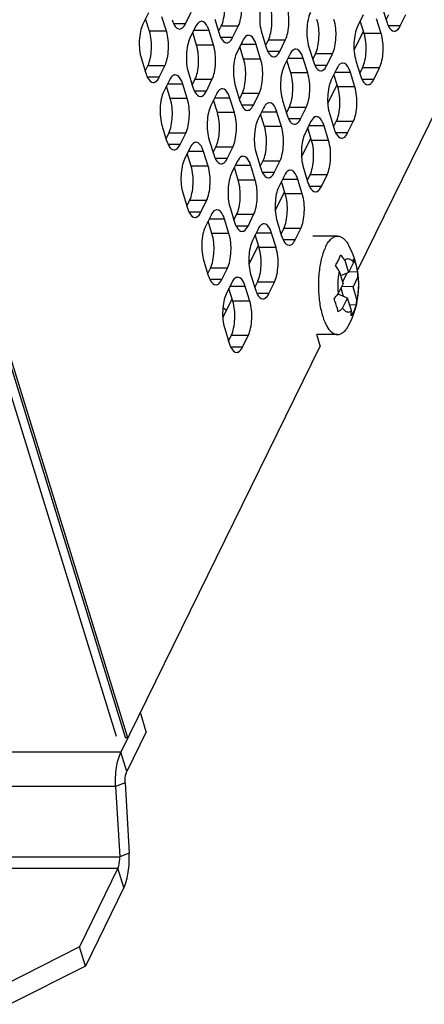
# Model space of a CAD drawing. Header units: millimetres. Extents: x 0 to 420, y 0 to 297.
# Tile 15 of 180: x 196 to 206, y 18 to 42. Entities that reach past the tile are written whole.
import ezdxf

# ---------------------------------------------------------------- set-up
doc = ezdxf.new("R2010")
doc.units = ezdxf.units.MM
doc.header["$LTSCALE"] = 23.1
doc.layers.get('0').update_dxf_attribs({"linetype": 'CONTINUOUS'})
doc.layers.add('ASSI', color=7, linetype='CONTINUOUS')

msp = doc.modelspace()

# ---------------------------------------------------------------- linework, layer by layer
at = {"color": 7, "linetype": 'CONTINUOUS'}
for p, q in [((198.755768, 24.125355), (194.086308, 39.235731)), ((204.045477, 35.776782), (204.140151, 35.470415)), ((204.259456, 35.713533), (204.140151, 35.470415)), ((203.910545, 35.501819), (204.005219, 35.195453)), ((204.140151, 35.470415), (203.944515, 35.391894)), ((204.0947, 35.452173), (203.991116, 35.241091)), ((204.359687, 35.484533), (204.151231, 35.492994)), ((204.366531, 35.367037), (204.247227, 35.123919)), ((203.885915, 34.952336), (204.005219, 35.195453)), ((204.016204, 34.888964), (203.953844, 35.090761)), ((204.247227, 35.123919), (203.975527, 35.134946)), ((204.341901, 34.817553), (204.247227, 35.123919)), ((203.78727, 34.825696), (203.801272, 34.854229)), ((204.112295, 34.848957), (203.880296, 34.945548)), ((203.99299, 34.60584), (204.112295, 34.848957)), ((204.206969, 34.542591), (204.112295, 34.848957)), ((204.323413, 34.67529), (204.163962, 34.681761)), ((198.755768, 24.125355), (198.700504, 24.125355))]:
    msp.add_line(p, q, dxfattribs=at)
for centre, radius, start, end in [((202.634762, 34.724167), 1.760146, 36.7287222, 41.8852437), ((201.493266, 34.061842), 2.813676, 30.7823293, 34.2177249), ((203.487527, 35.374784), 0.879039, 359.4950425, 7.1722067), ((201.594694, 36.843472), 2.970873, 317.459694, 320.4642812), ((203.041666, 34.91419), 1.303822, 349.4419873, 355.7494194), ((202.918573, 35.769673), 1.583944, 307.5097096, 312.712281)]:
    msp.add_arc(centre, radius, start, end, dxfattribs=at)
for points, knots in [([(203.891064, 35.773787), (203.89624, 35.784334), (203.915836, 35.825479), (203.933456, 35.867577), (203.945162, 35.899312)], [0, 0, 0, 0, 0.257786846, 1, 1, 1, 1]), ([(204.045477, 35.776782), (204.061159, 35.790313), (204.087955, 35.806812), (204.12751, 35.81204), (204.156196, 35.807484), (204.18416, 35.794823), (204.222216, 35.766102), (204.245396, 35.735836), (204.259456, 35.713533)], [0, 0, 0, 0, 0.238641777, 0.346119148, 0.453918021, 0.568835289, 0.696235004, 1, 1, 1, 1]), ([(204.259456, 35.713533), (204.260101, 35.721439), (204.262081, 35.75227), (204.261867, 35.783255), (204.260296, 35.806163)], [0, 0, 0, 0, 0.256763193, 1, 1, 1, 1]), ([(204.260296, 35.806163), (204.271821, 35.780131), (204.314367, 35.676119), (204.344764, 35.567087), (204.359687, 35.484533)], [0, 0, 0, 0, 0.253373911, 1, 1, 1, 1]), ([(203.819913, 35.644082), (203.826475, 35.654931), (203.851574, 35.69739), (203.874922, 35.740892), (203.891064, 35.773787)], [0, 0, 0, 0, 0.257068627, 1, 1, 1, 1]), ([(203.910545, 35.501819), (203.900338, 35.45939), (203.884278, 35.370504), (203.872335, 35.23321), (203.87207, 35.09245), (203.87987, 34.99853), (203.885915, 34.952336)], [0, 0, 0, 0, 0.236862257, 0.489262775, 0.747129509, 1, 1, 1, 1]), ([(204.366531, 35.367037), (204.372576, 35.320842), (204.380376, 35.226922), (204.380111, 35.086162), (204.368168, 34.948868), (204.352108, 34.859982), (204.341901, 34.817553)], [0, 0, 0, 0, 0.252870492, 0.510737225, 0.763137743, 1, 1, 1, 1]), ([(203.883031, 34.513209), (203.877489, 34.539706), (203.851764, 34.649047), (203.815623, 34.75584), (203.783639, 34.834839)], [0, 0, 0, 0, 0.241052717, 1, 1, 1, 1]), ([(201.162556, 34.559961), (201.154596, 34.56058), (201.138242, 34.564062), (201.105328, 34.57997), (201.084284, 34.599972), (201.071537, 34.61511)], [0, 0, 0, 0, 0.219935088, 0.454825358, 1, 1, 1, 1]), ([(203.99299, 34.60584), (204.00705, 34.583536), (204.03023, 34.553271), (204.068286, 34.524549), (204.09625, 34.511888), (204.124936, 34.507333), (204.164491, 34.51256), (204.191287, 34.529059), (204.206969, 34.542591)], [0, 0, 0, 0, 0.303764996, 0.431164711, 0.546081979, 0.653880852, 0.761358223, 1, 1, 1, 1]), ([(204.323413, 34.67529), (204.319836, 34.664307), (204.304562, 34.620168), (204.286094, 34.577142), (204.270608, 34.545585)], [0, 0, 0, 0, 0.247318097, 1, 1, 1, 1]), ([(204.270608, 34.545585), (204.265357, 34.534886), (204.243322, 34.491867), (204.218367, 34.450354), (204.198165, 34.42006)], [0, 0, 0, 0, 0.24658822, 1, 1, 1, 1]), ([(204.198165, 34.42006), (204.199462, 34.430044), (204.204139, 34.47074), (204.206449, 34.511702), (204.206969, 34.542591)], [0, 0, 0, 0, 0.2457851, 1, 1, 1, 1])]:
    msp.add_open_spline(points, degree=3, knots=knots, dxfattribs=at)
at = {"layer": 'ASSI', "color": 7, "linetype": 'CONTINUOUS'}
for p, q in [((212.003126, 51.120632), (204.352583, 35.530465)), ((199.257304, 41.807091), (199.120036, 41.527366)), ((200.160033, 41.540258), (200.297302, 41.819982)), ((204.959135, 41.936744), (205.068065, 41.584246)), ((199.280022, 41.357563), (199.186006, 41.661799)), ((199.694499, 41.357563), (199.585569, 41.71006)), ((200.871765, 41.650179), (200.980695, 41.297682)), ((204.493601, 41.754049), (204.356332, 41.474325)), ((204.516318, 41.304522), (204.422302, 41.608758)), ((204.930796, 41.304522), (204.821866, 41.657019)), ((205.053151, 41.632508), (205.119121, 41.766941)), ((205.39633, 41.487216), (205.533599, 41.766941)), ((200.406232, 41.467485), (200.268963, 41.187761)), ((200.428949, 41.017958), (200.334933, 41.322194)), ((200.843426, 41.017958), (200.734497, 41.370455)), ((200.965781, 41.345943), (201.031752, 41.480377)), ((201.30896, 41.200652), (201.446229, 41.480377)), ((202.020693, 41.310574), (202.129622, 40.958077)), ((204.272051, 40.896581), (204.499286, 41.359639)), ((201.555159, 41.127879), (201.41789, 40.848155)), ((202.114709, 41.006338), (202.180679, 41.140771)), ((202.457887, 40.861046), (202.595156, 41.140771)), ((201.577876, 40.678352), (201.48386, 40.982588)), ((201.992354, 40.678352), (201.883424, 41.030849)), ((203.16962, 40.970968), (203.27855, 40.618471)), ((199.08225, 40.684404), (199.19118, 40.331907)), ((202.704086, 40.788274), (202.566817, 40.508549)), ((202.726803, 40.338747), (202.632787, 40.642982)), ((203.141281, 40.338747), (203.032351, 40.691244)), ((203.263636, 40.666732), (203.329606, 40.801165)), ((203.606815, 40.521441), (203.744083, 40.801165)), ((204.318547, 40.631363), (204.427477, 40.278865)), ((199.176266, 40.380168), (199.242236, 40.514601)), ((199.519445, 40.234877), (199.656714, 40.514601)), ((200.231177, 40.344798), (200.340107, 39.992301)), ((203.853013, 40.448668), (203.715744, 40.168944)), ((204.290208, 39.999141), (204.181278, 40.351638)), ((204.412563, 40.327127), (204.478533, 40.46156)), ((204.755742, 40.181835), (204.893011, 40.46156)), ((199.765644, 40.162104), (199.628375, 39.88238)), ((200.325193, 40.040563), (200.391164, 40.174996)), ((200.668372, 39.895271), (200.805641, 40.174996)), ((203.875731, 39.999141), (203.781715, 40.303377)), ((199.788361, 39.712577), (199.694345, 40.016813)), ((200.202838, 39.712577), (200.093909, 40.065074)), ((201.380105, 40.005193), (201.489035, 39.652696)), ((203.631463, 39.5912), (203.858698, 40.054258)), ((198.705321, 24.109766), (193.885805, 39.705727)), ((200.914571, 39.822498), (200.777302, 39.542774)), ((200.937288, 39.372971), (200.843272, 39.677207)), ((201.351766, 39.372971), (201.242836, 39.725468)), ((201.474121, 39.700957), (201.540091, 39.83539)), ((201.817299, 39.555666), (201.954568, 39.83539)), ((202.529032, 39.665587), (202.637962, 39.31309)), ((193.748536, 39.426003), (198.464982, 24.163578)), ((202.063498, 39.482893), (201.926229, 39.203168)), ((202.500693, 39.033366), (202.391763, 39.385863)), ((202.623048, 39.361351), (202.689018, 39.495784)), ((202.966227, 39.21606), (203.103495, 39.495784)), ((202.086215, 39.033366), (201.992199, 39.337601)), ((203.212425, 39.143287), (203.075156, 38.863563)), ((203.677959, 39.325982), (203.786889, 38.973485)), ((203.771975, 39.021746), (203.837945, 39.156179)), ((204.115154, 38.876454), (204.252423, 39.156179)), ((199.59059, 39.039417), (199.699519, 38.68692)), ((203.235143, 38.69376), (203.141127, 38.997996)), ((203.64962, 38.69376), (203.54069, 39.046257)), ((199.684606, 38.735182), (199.750576, 38.869615)), ((200.027784, 38.58989), (200.165053, 38.869615)), ((200.739517, 38.699812), (200.848447, 38.347315)), ((202.990875, 38.285819), (203.21811, 38.748877)), ((200.273983, 38.517118), (200.136714, 38.237393)), ((200.711178, 38.06759), (200.602248, 38.420087)), ((200.833533, 38.395576), (200.899503, 38.530009)), ((201.176712, 38.250285), (201.31398, 38.530009)), ((200.2967, 38.06759), (200.202684, 38.371826)), ((201.42291, 38.177512), (201.285641, 37.897787)), ((201.888444, 38.360206), (201.997374, 38.007709)), ((201.98246, 38.05597), (202.04843, 38.190404)), ((202.325639, 37.910679), (202.462908, 38.190404)), ((201.445628, 37.727985), (201.351612, 38.032221)), ((201.860105, 37.727985), (201.751175, 38.080482)), ((203.037371, 38.020601), (203.146301, 37.668104)), ((202.571837, 37.837906), (202.434569, 37.558182)), ((203.009032, 37.388379), (202.900102, 37.740876)), ((203.131387, 37.716365), (203.197357, 37.850798)), ((203.474566, 37.571073), (203.611835, 37.850798)), ((202.594555, 37.388379), (202.500539, 37.692615)), ((200.098929, 37.394431), (200.207859, 37.041934)), ((200.192945, 37.090195), (200.258915, 37.224628)), ((200.536124, 36.944904), (200.673392, 37.224628)), ((202.350287, 36.980438), (202.577522, 37.443496)), ((201.247856, 37.054825), (201.356786, 36.702328)), ((200.782322, 36.872131), (200.645053, 36.592407)), ((201.219517, 36.422604), (201.110587, 36.775101)), ((201.341872, 36.75059), (201.407842, 36.885023)), ((201.685051, 36.605298), (201.82232, 36.885023)), ((200.80504, 36.422604), (200.711024, 36.72684)), ((201.931249, 36.532525), (201.793981, 36.252801)), ((202.396783, 36.71522), (202.505713, 36.362723)), ((202.490799, 36.410984), (202.556769, 36.545417)), ((202.833978, 36.265693), (202.971247, 36.545417)), ((201.953967, 36.082998), (201.859951, 36.387234)), ((202.368444, 36.082998), (202.259514, 36.435495)), ((203.869247, 36.359686), (203.269636, 36.359686)), ((201.709699, 35.675057), (201.936934, 36.138115)), ((200.607268, 35.749444), (200.716198, 35.396947)), ((200.701284, 35.445209), (200.767254, 35.579642)), ((201.044463, 35.299917), (201.181732, 35.579642)), ((201.751229, 35.759686), (201.705791, 35.759686)), ((201.756195, 35.409839), (201.865125, 35.057342)), ((201.290662, 35.227145), (201.153393, 34.94742)), ((201.313379, 34.777617), (201.219363, 35.081853)), ((201.727856, 34.777617), (201.618926, 35.130114)), ((201.850211, 35.105603), (201.916181, 35.240036)), ((202.19339, 34.960312), (202.330659, 35.240036)), ((201.069111, 34.369676), (201.296347, 34.832734)), ((201.115607, 34.104458), (201.224537, 33.751961)), ((201.209623, 33.800222), (201.275594, 33.934655)), ((201.552802, 33.654931), (201.690071, 33.934655)), ((203.869247, 33.959686), (203.360163, 33.959686)), ((203.445786, 33.682608), (203.360163, 33.959686)), ((203.445786, 33.682608), (198.583614, 23.774543)), ((199.202999, 24.270753), (199.057759, 24.740749)), ((198.454788, 22.937549), (198.553713, 21.224229)), ((198.510771, 20.945231), (197.571124, 19.030433)), ((197.571124, 19.030433), (195.73197, 18.098018)), ((197.716364, 18.560437), (197.571124, 19.030433))]:
    msp.add_line(p, q, dxfattribs=at)
at = {"layer": 'ASSI', "color": 9, "linetype": 'CONTINUOUS'}
for p, q in [((200.160033, 41.540258), (199.869895, 41.540258)), ((199.694499, 41.357563), (199.280022, 41.357563)), ((200.734497, 41.370455), (200.358616, 41.370455)), ((201.446229, 41.480377), (201.031752, 41.480377)), ((204.930796, 41.304522), (204.516318, 41.304522)), ((205.39633, 41.487216), (205.106192, 41.487216)), ((201.30896, 41.200652), (201.018822, 41.200652)), ((202.595156, 41.140771), (202.180679, 41.140771)), ((200.843426, 41.017958), (200.428949, 41.017958)), ((201.883424, 41.030849), (201.507543, 41.030849)), ((202.457887, 40.861046), (202.16775, 40.861046)), ((201.992354, 40.678352), (201.577876, 40.678352)), ((203.032351, 40.691244), (202.656471, 40.691244)), ((203.744083, 40.801165), (203.329606, 40.801165)), ((199.656714, 40.514601), (199.242236, 40.514601)), ((203.141281, 40.338747), (202.726803, 40.338747)), ((203.606815, 40.521441), (203.316677, 40.521441)), ((204.181278, 40.351638), (203.805398, 40.351638)), ((204.893011, 40.46156), (204.478533, 40.46156)), ((199.519445, 40.234877), (199.229307, 40.234877)), ((200.805641, 40.174996), (200.391164, 40.174996)), ((204.755742, 40.181835), (204.465604, 40.181835)), ((200.093909, 40.065074), (199.718028, 40.065074)), ((200.668372, 39.895271), (200.378234, 39.895271)), ((204.290208, 39.999141), (203.875731, 39.999141)), ((200.202838, 39.712577), (199.788361, 39.712577)), ((201.242836, 39.725468), (200.866955, 39.725468)), ((201.954568, 39.83539), (201.540091, 39.83539)), ((201.817299, 39.555666), (201.527162, 39.555666)), ((202.391763, 39.385863), (202.015883, 39.385863)), ((203.103495, 39.495784), (202.689018, 39.495784)), ((201.351766, 39.372971), (200.937288, 39.372971)), ((202.966227, 39.21606), (202.676089, 39.21606)), ((204.252423, 39.156179), (203.837945, 39.156179)), ((202.500693, 39.033366), (202.086215, 39.033366)), ((203.54069, 39.046257), (203.16481, 39.046257)), ((200.165053, 38.869615), (199.750576, 38.869615)), ((203.64962, 38.69376), (203.235143, 38.69376)), ((204.115154, 38.876454), (203.825016, 38.876454)), ((200.027784, 38.58989), (199.737647, 38.58989)), ((200.602248, 38.420087), (200.226368, 38.420087)), ((201.31398, 38.530009), (200.899503, 38.530009)), ((201.176712, 38.250285), (200.886574, 38.250285)), ((202.462908, 38.190404), (202.04843, 38.190404)), ((200.711178, 38.06759), (200.2967, 38.06759)), ((201.751175, 38.080482), (201.375295, 38.080482)), ((201.860105, 37.727985), (201.445628, 37.727985)), ((202.325639, 37.910679), (202.035501, 37.910679)), ((202.900102, 37.740876), (202.524222, 37.740876)), ((203.611835, 37.850798), (203.197357, 37.850798)), ((203.474566, 37.571073), (203.184428, 37.571073)), ((200.673392, 37.224628), (200.258915, 37.224628)), ((203.009032, 37.388379), (202.594555, 37.388379)), ((200.536124, 36.944904), (200.245986, 36.944904)), ((201.110587, 36.775101), (200.734707, 36.775101)), ((201.82232, 36.885023), (201.407842, 36.885023)), ((201.685051, 36.605298), (201.394913, 36.605298)), ((202.971247, 36.545417), (202.556769, 36.545417)), ((201.219517, 36.422604), (200.80504, 36.422604)), ((202.259514, 36.435495), (201.883634, 36.435495)), ((202.833978, 36.265693), (202.54384, 36.265693)), ((202.368444, 36.082998), (201.953967, 36.082998)), ((201.181732, 35.579642), (200.767254, 35.579642)), ((201.044463, 35.299917), (200.754325, 35.299917)), ((201.618926, 35.130114), (201.243046, 35.130114)), ((202.330659, 35.240036), (201.916181, 35.240036)), ((202.19339, 34.960312), (201.903252, 34.960312)), ((201.727856, 34.777617), (201.313379, 34.777617)), ((201.690071, 33.934655), (201.275594, 33.934655)), ((201.552802, 33.654931), (201.262664, 33.654931)), ((198.583614, 23.774543), (186.172693, 23.774543)), ((198.728854, 23.304547), (198.583614, 23.774543)), ((198.454788, 22.937549), (162.953949, 22.937549)), ((198.685912, 23.025549), (198.454788, 22.937549)), ((161.038478, 21.224229), (198.553713, 21.224229)), ((198.784837, 21.312229), (198.553713, 21.224229)), ((161.111347, 20.945231), (198.510771, 20.945231)), ((198.656011, 20.475235), (198.510771, 20.945231))]:
    msp.add_line(p, q, dxfattribs=at)
at = {"layer": 'ASSI', "color": 3, "linetype": 'CONTINUOUS'}
for p, q in [((199.202999, 24.270753), (198.728854, 23.304547)), ((198.685912, 23.025549), (198.784837, 21.312229)), ((198.656011, 20.475235), (197.716364, 18.560437)), ((197.716364, 18.560437), (195.87721, 17.628022))]:
    msp.add_line(p, q, dxfattribs=at)
at = {"layer": 'ASSI', "color": 7, "linetype": 'CONTINUOUS'}
for centre, radius, start, end in [((200.551014, 41.858492), 0.752494, 197.0952528, 201.3642162), ((205.787311, 41.80545), 0.752494, 197.0952528, 201.3642162), ((201.699942, 41.518886), 0.752494, 197.0952528, 201.3642162), ((202.848869, 41.17928), 0.752494, 197.0952528, 201.3642162), ((203.997796, 40.839675), 0.752494, 197.0952528, 201.3642162), ((199.910427, 40.553111), 0.752494, 197.0952528, 201.3642162), ((205.146723, 40.500069), 0.752494, 197.0952528, 201.3642162), ((201.059354, 40.213505), 0.752494, 197.0952528, 201.3642162), ((202.208281, 39.8739), 0.752494, 197.0952528, 201.3642162), ((203.357208, 39.534294), 0.752494, 197.0952528, 201.3642162), ((204.506135, 39.194688), 0.752494, 197.0952528, 201.3642162), ((200.418766, 38.908124), 0.752494, 197.0952528, 201.3642162), ((201.567693, 38.568519), 0.752494, 197.0952528, 201.3642162), ((202.71662, 38.228913), 0.752494, 197.0952528, 201.3642162), ((203.865547, 37.889307), 0.752494, 197.0952528, 201.3642162), ((200.927105, 37.263138), 0.752494, 197.0952528, 201.3642162), ((202.076032, 36.923532), 0.752494, 197.0952528, 201.3642162), ((203.224959, 36.583927), 0.752494, 197.0952528, 201.3642162), ((202.320349, 35.159686), 2.065898, 333.8614949, 27.8999428), ((201.435444, 35.618151), 0.752494, 197.0952528, 201.3642162), ((202.584372, 35.278546), 0.752494, 197.0952528, 201.3642162), ((202.320241, 35.159742), 2.066019, 332.1001011, 333.8614348), ((201.943784, 33.973165), 0.752494, 197.0952528, 201.3642162)]:
    msp.add_arc(centre, radius, start, end, dxfattribs=at)
for points, knots in [([(201.031752, 41.480377), (201.059362, 41.53664), (201.099315, 41.670078), (201.131978, 41.953733), (201.113262, 42.181843), (201.069537, 42.323339)], [0, 0, 0, 0, 0.219415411, 0.48151876, 1, 1, 1, 1]), ([(201.446229, 41.480377), (201.473839, 41.53664), (201.513793, 41.670078), (201.546456, 41.953733), (201.52774, 42.181843), (201.484014, 42.323339)], [0, 0, 0, 0, 0.219415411, 0.48151876, 1, 1, 1, 1]), ([(202.058478, 42.153536), (202.030868, 42.097272), (201.990914, 41.963834), (201.958251, 41.680179), (201.976967, 41.452069), (202.020693, 41.310574)], [0, 0, 0, 0, 0.219415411, 0.48151876, 1, 1, 1, 1]), ([(202.180679, 41.140771), (202.208289, 41.197035), (202.248242, 41.330473), (202.280905, 41.614128), (202.26219, 41.842237), (202.218464, 41.983733)], [0, 0, 0, 0, 0.219415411, 0.48151876, 1, 1, 1, 1]), ([(202.595156, 41.140771), (202.622766, 41.197035), (202.66272, 41.330473), (202.695383, 41.614128), (202.676667, 41.842237), (202.632942, 41.983733)], [0, 0, 0, 0, 0.219415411, 0.48151876, 1, 1, 1, 1]), ([(203.207405, 41.81393), (203.179795, 41.757667), (203.139841, 41.624228), (203.107179, 41.340573), (203.125894, 41.112464), (203.16962, 40.970968)], [0, 0, 0, 0, 0.219415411, 0.48151876, 1, 1, 1, 1]), ([(199.85023, 41.584362), (199.86023, 41.5589), (199.892104, 41.487028), (199.960403, 41.410259), (200.014896, 41.410263)], [0, 0, 0, 0, 0.334218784, 1, 1, 1, 1]), ([(200.014896, 41.410263), (200.028185, 41.410264), (200.095645, 41.426726), (200.136332, 41.49196), (200.160033, 41.540258)], [0, 0, 0, 0, 0.19807466, 1, 1, 1, 1]), ([(200.551368, 41.59748), (200.53808, 41.597479), (200.470619, 41.581017), (200.429933, 41.515783), (200.406232, 41.467485)], [0, 0, 0, 0, 0.19807466, 1, 1, 1, 1]), ([(200.734497, 41.370455), (200.724422, 41.403055), (200.692562, 41.491983), (200.616912, 41.597485), (200.551368, 41.59748)], [0, 0, 0, 0, 0.342359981, 1, 1, 1, 1]), ([(203.329606, 40.801165), (203.357216, 40.857429), (203.39717, 40.990867), (203.429833, 41.274522), (203.411117, 41.502632), (203.367391, 41.644128)], [0, 0, 0, 0, 0.219415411, 0.48151876, 1, 1, 1, 1]), ([(203.744083, 40.801165), (203.771694, 40.857429), (203.811647, 40.990867), (203.84431, 41.274522), (203.825594, 41.502632), (203.781869, 41.644128)], [0, 0, 0, 0, 0.219415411, 0.48151876, 1, 1, 1, 1]), ([(199.120036, 41.527366), (199.092425, 41.471102), (199.052472, 41.337664), (199.019809, 41.054009), (199.038525, 40.8259), (199.08225, 40.684404)], [0, 0, 0, 0, 0.219415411, 0.48151876, 1, 1, 1, 1]), ([(199.242236, 40.514601), (199.269847, 40.570865), (199.3098, 40.704303), (199.342463, 40.987958), (199.323747, 41.216068), (199.280022, 41.357563)], [0, 0, 0, 0, 0.219415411, 0.48151876, 1, 1, 1, 1]), ([(199.656714, 40.514601), (199.684324, 40.570865), (199.724278, 40.704303), (199.75694, 40.987958), (199.738225, 41.216068), (199.694499, 41.357563)], [0, 0, 0, 0, 0.219415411, 0.48151876, 1, 1, 1, 1]), ([(204.356332, 41.474325), (204.328722, 41.418061), (204.288769, 41.284623), (204.256106, 41.000968), (204.274822, 40.772858), (204.318547, 40.631363)], [0, 0, 0, 0, 0.219415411, 0.48151876, 1, 1, 1, 1]), ([(204.478533, 40.46156), (204.506143, 40.517824), (204.546097, 40.651262), (204.57876, 40.934917), (204.560044, 41.163026), (204.516318, 41.304522)], [0, 0, 0, 0, 0.219415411, 0.48151876, 1, 1, 1, 1]), ([(204.893011, 40.46156), (204.920621, 40.517824), (204.960574, 40.651262), (204.993237, 40.934917), (204.974521, 41.163026), (204.930796, 41.304522)], [0, 0, 0, 0, 0.219415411, 0.48151876, 1, 1, 1, 1]), ([(205.086526, 41.53132), (205.096527, 41.505858), (205.1284, 41.433986), (205.196699, 41.357217), (205.251193, 41.357221)], [0, 0, 0, 0, 0.334218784, 1, 1, 1, 1]), ([(205.251193, 41.357221), (205.264482, 41.357222), (205.331942, 41.373685), (205.372629, 41.438919), (205.39633, 41.487216)], [0, 0, 0, 0, 0.19807466, 1, 1, 1, 1]), ([(200.268963, 41.187761), (200.241353, 41.131497), (200.201399, 40.998059), (200.168736, 40.714404), (200.187452, 40.486294), (200.231177, 40.344798)], [0, 0, 0, 0, 0.219415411, 0.48151876, 1, 1, 1, 1]), ([(200.999157, 41.244756), (201.009157, 41.219294), (201.041031, 41.147422), (201.10933, 41.070653), (201.163824, 41.070657)], [0, 0, 0, 0, 0.334218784, 1, 1, 1, 1]), ([(201.163824, 41.070657), (201.177112, 41.070658), (201.244573, 41.08712), (201.285259, 41.152354), (201.30896, 41.200652)], [0, 0, 0, 0, 0.19807466, 1, 1, 1, 1]), ([(201.700295, 41.257875), (201.687007, 41.257874), (201.619546, 41.241411), (201.57886, 41.176177), (201.555159, 41.127879)], [0, 0, 0, 0, 0.19807466, 1, 1, 1, 1]), ([(201.883424, 41.030849), (201.87335, 41.063449), (201.841489, 41.152378), (201.765839, 41.257879), (201.700295, 41.257875)], [0, 0, 0, 0, 0.342359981, 1, 1, 1, 1]), ([(200.391164, 40.174996), (200.418774, 40.231259), (200.458727, 40.364698), (200.49139, 40.648353), (200.472674, 40.876462), (200.428949, 41.017958)], [0, 0, 0, 0, 0.219415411, 0.48151876, 1, 1, 1, 1]), ([(200.805641, 40.174996), (200.833251, 40.231259), (200.873205, 40.364698), (200.905868, 40.648353), (200.887152, 40.876462), (200.843426, 41.017958)], [0, 0, 0, 0, 0.219415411, 0.48151876, 1, 1, 1, 1]), ([(201.41789, 40.848155), (201.39028, 40.791891), (201.350326, 40.658453), (201.317663, 40.374798), (201.336379, 40.146688), (201.380105, 40.005193)], [0, 0, 0, 0, 0.219415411, 0.48151876, 1, 1, 1, 1]), ([(202.148084, 40.905151), (202.158084, 40.879689), (202.189958, 40.807816), (202.258257, 40.731047), (202.312751, 40.731051)], [0, 0, 0, 0, 0.334218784, 1, 1, 1, 1]), ([(202.312751, 40.731051), (202.326039, 40.731052), (202.3935, 40.747515), (202.434186, 40.812749), (202.457887, 40.861046)], [0, 0, 0, 0, 0.19807466, 1, 1, 1, 1]), ([(202.849223, 40.918269), (202.835934, 40.918268), (202.768474, 40.901806), (202.727787, 40.836571), (202.704086, 40.788274)], [0, 0, 0, 0, 0.19807466, 1, 1, 1, 1]), ([(203.032351, 40.691244), (203.022277, 40.723844), (202.990416, 40.812772), (202.914766, 40.918274), (202.849223, 40.918269)], [0, 0, 0, 0, 0.342359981, 1, 1, 1, 1]), ([(201.540091, 39.83539), (201.567701, 39.891654), (201.607655, 40.025092), (201.640317, 40.308747), (201.621602, 40.536857), (201.577876, 40.678352)], [0, 0, 0, 0, 0.219415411, 0.48151876, 1, 1, 1, 1]), ([(201.954568, 39.83539), (201.982179, 39.891654), (202.022132, 40.025092), (202.054795, 40.308747), (202.036079, 40.536857), (201.992354, 40.678352)], [0, 0, 0, 0, 0.219415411, 0.48151876, 1, 1, 1, 1]), ([(203.99815, 40.578663), (203.984861, 40.578662), (203.917401, 40.5622), (203.876714, 40.496966), (203.853013, 40.448668)], [0, 0, 0, 0, 0.19807466, 1, 1, 1, 1]), ([(204.181278, 40.351638), (204.171204, 40.384238), (204.139343, 40.473167), (204.063693, 40.578668), (203.99815, 40.578663)], [0, 0, 0, 0, 0.342359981, 1, 1, 1, 1]), ([(202.566817, 40.508549), (202.539207, 40.452286), (202.499253, 40.318847), (202.466591, 40.035192), (202.485306, 39.807083), (202.529032, 39.665587)], [0, 0, 0, 0, 0.219415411, 0.48151876, 1, 1, 1, 1]), ([(202.689018, 39.495784), (202.716628, 39.552048), (202.756582, 39.685486), (202.789245, 39.969141), (202.770529, 40.197251), (202.726803, 40.338747)], [0, 0, 0, 0, 0.219415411, 0.48151876, 1, 1, 1, 1]), ([(203.103495, 39.495784), (203.131106, 39.552048), (203.171059, 39.685486), (203.203722, 39.969141), (203.185006, 40.197251), (203.141281, 40.338747)], [0, 0, 0, 0, 0.219415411, 0.48151876, 1, 1, 1, 1]), ([(203.297011, 40.565545), (203.307012, 40.540083), (203.338885, 40.468211), (203.407184, 40.391442), (203.461678, 40.391446)], [0, 0, 0, 0, 0.334218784, 1, 1, 1, 1]), ([(203.461678, 40.391446), (203.474966, 40.391447), (203.542427, 40.407909), (203.583114, 40.473143), (203.606815, 40.521441)], [0, 0, 0, 0, 0.19807466, 1, 1, 1, 1]), ([(199.209642, 40.278981), (199.219642, 40.253519), (199.251516, 40.181647), (199.319815, 40.104878), (199.374308, 40.104882)], [0, 0, 0, 0, 0.334218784, 1, 1, 1, 1]), ([(199.374308, 40.104882), (199.387597, 40.104883), (199.455058, 40.121345), (199.495744, 40.186579), (199.519445, 40.234877)], [0, 0, 0, 0, 0.19807466, 1, 1, 1, 1]), ([(199.91078, 40.292099), (199.897492, 40.292098), (199.830031, 40.275636), (199.789345, 40.210402), (199.765644, 40.162104)], [0, 0, 0, 0, 0.19807466, 1, 1, 1, 1]), ([(200.093909, 40.065074), (200.083834, 40.097674), (200.051974, 40.186603), (199.976324, 40.292104), (199.91078, 40.292099)], [0, 0, 0, 0, 0.342359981, 1, 1, 1, 1]), ([(203.715744, 40.168944), (203.688134, 40.11268), (203.648181, 39.979242), (203.615518, 39.695587), (203.634234, 39.467477), (203.677959, 39.325982)], [0, 0, 0, 0, 0.219415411, 0.48151876, 1, 1, 1, 1]), ([(204.445938, 40.22594), (204.455939, 40.200477), (204.487812, 40.128605), (204.556111, 40.051836), (204.610605, 40.05184)], [0, 0, 0, 0, 0.334218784, 1, 1, 1, 1]), ([(204.610605, 40.05184), (204.623894, 40.051841), (204.691354, 40.068304), (204.732041, 40.133538), (204.755742, 40.181835)], [0, 0, 0, 0, 0.19807466, 1, 1, 1, 1]), ([(199.628375, 39.88238), (199.600765, 39.826116), (199.560811, 39.692678), (199.528148, 39.409023), (199.546864, 39.180913), (199.59059, 39.039417)], [0, 0, 0, 0, 0.219415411, 0.48151876, 1, 1, 1, 1]), ([(200.358569, 39.939375), (200.368569, 39.913913), (200.400443, 39.842041), (200.468742, 39.765272), (200.523236, 39.765276)], [0, 0, 0, 0, 0.334218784, 1, 1, 1, 1]), ([(200.523236, 39.765276), (200.536524, 39.765277), (200.603985, 39.781739), (200.644671, 39.846974), (200.668372, 39.895271)], [0, 0, 0, 0, 0.19807466, 1, 1, 1, 1]), ([(201.059708, 39.952494), (201.046419, 39.952493), (200.978958, 39.93603), (200.938272, 39.870796), (200.914571, 39.822498)], [0, 0, 0, 0, 0.19807466, 1, 1, 1, 1]), ([(201.242836, 39.725468), (201.232762, 39.758068), (201.200901, 39.846997), (201.125251, 39.952498), (201.059708, 39.952494)], [0, 0, 0, 0, 0.342359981, 1, 1, 1, 1]), ([(203.837945, 39.156179), (203.865555, 39.212443), (203.905509, 39.345881), (203.938172, 39.629536), (203.919456, 39.857645), (203.875731, 39.999141)], [0, 0, 0, 0, 0.219415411, 0.48151876, 1, 1, 1, 1]), ([(204.252423, 39.156179), (204.280033, 39.212443), (204.319986, 39.345881), (204.352649, 39.629536), (204.333933, 39.857645), (204.290208, 39.999141)], [0, 0, 0, 0, 0.219415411, 0.48151876, 1, 1, 1, 1]), ([(199.750576, 38.869615), (199.778186, 38.925878), (199.818139, 39.059317), (199.850802, 39.342972), (199.832086, 39.571081), (199.788361, 39.712577)], [0, 0, 0, 0, 0.219415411, 0.48151876, 1, 1, 1, 1]), ([(200.165053, 38.869615), (200.192663, 38.925878), (200.232617, 39.059317), (200.26528, 39.342972), (200.246564, 39.571081), (200.202838, 39.712577)], [0, 0, 0, 0, 0.219415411, 0.48151876, 1, 1, 1, 1]), ([(200.777302, 39.542774), (200.749692, 39.48651), (200.709738, 39.353072), (200.677076, 39.069417), (200.695791, 38.841307), (200.739517, 38.699812)], [0, 0, 0, 0, 0.219415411, 0.48151876, 1, 1, 1, 1]), ([(201.507496, 39.59977), (201.517497, 39.574308), (201.54937, 39.502435), (201.617669, 39.425667), (201.672163, 39.42567)], [0, 0, 0, 0, 0.334218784, 1, 1, 1, 1]), ([(201.672163, 39.42567), (201.685451, 39.425671), (201.752912, 39.442134), (201.793598, 39.507368), (201.817299, 39.555666)], [0, 0, 0, 0, 0.19807466, 1, 1, 1, 1]), ([(202.208635, 39.612888), (202.195346, 39.612887), (202.127886, 39.596425), (202.087199, 39.53119), (202.063498, 39.482893)], [0, 0, 0, 0, 0.19807466, 1, 1, 1, 1]), ([(202.391763, 39.385863), (202.381689, 39.418463), (202.349828, 39.507391), (202.274178, 39.612893), (202.208635, 39.612888)], [0, 0, 0, 0, 0.342359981, 1, 1, 1, 1]), ([(200.899503, 38.530009), (200.927113, 38.586273), (200.967067, 38.719711), (200.999729, 39.003366), (200.981014, 39.231476), (200.937288, 39.372971)], [0, 0, 0, 0, 0.219415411, 0.48151876, 1, 1, 1, 1]), ([(201.31398, 38.530009), (201.341591, 38.586273), (201.381544, 38.719711), (201.414207, 39.003366), (201.395491, 39.231476), (201.351766, 39.372971)], [0, 0, 0, 0, 0.219415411, 0.48151876, 1, 1, 1, 1]), ([(201.926229, 39.203168), (201.898619, 39.146905), (201.858666, 39.013467), (201.826003, 38.729812), (201.844719, 38.501702), (201.888444, 38.360206)], [0, 0, 0, 0, 0.219415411, 0.48151876, 1, 1, 1, 1]), ([(202.656423, 39.260164), (202.666424, 39.234702), (202.698297, 39.16283), (202.766596, 39.086061), (202.82109, 39.086065)], [0, 0, 0, 0, 0.334218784, 1, 1, 1, 1]), ([(202.82109, 39.086065), (202.834378, 39.086066), (202.901839, 39.102528), (202.942526, 39.167762), (202.966227, 39.21606)], [0, 0, 0, 0, 0.19807466, 1, 1, 1, 1]), ([(203.357562, 39.273282), (203.344273, 39.273281), (203.276813, 39.256819), (203.236126, 39.191585), (203.212425, 39.143287)], [0, 0, 0, 0, 0.19807466, 1, 1, 1, 1]), ([(203.54069, 39.046257), (203.530616, 39.078857), (203.498756, 39.167786), (203.423105, 39.273287), (203.357562, 39.273282)], [0, 0, 0, 0, 0.342359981, 1, 1, 1, 1]), ([(202.04843, 38.190404), (202.07604, 38.246667), (202.115994, 38.380105), (202.148657, 38.66376), (202.129941, 38.89187), (202.086215, 39.033366)], [0, 0, 0, 0, 0.219415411, 0.48151876, 1, 1, 1, 1]), ([(202.462908, 38.190404), (202.490518, 38.246667), (202.530471, 38.380105), (202.563134, 38.66376), (202.544418, 38.89187), (202.500693, 39.033366)], [0, 0, 0, 0, 0.219415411, 0.48151876, 1, 1, 1, 1]), ([(203.80535, 38.920559), (203.815351, 38.895097), (203.847224, 38.823224), (203.915524, 38.746455), (203.970017, 38.746459)], [0, 0, 0, 0, 0.334218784, 1, 1, 1, 1]), ([(203.075156, 38.863563), (203.047546, 38.807299), (203.007593, 38.673861), (202.97493, 38.390206), (202.993646, 38.162096), (203.037371, 38.020601)], [0, 0, 0, 0, 0.219415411, 0.48151876, 1, 1, 1, 1]), ([(203.197357, 37.850798), (203.224968, 37.907062), (203.264921, 38.0405), (203.297584, 38.324155), (203.278868, 38.552264), (203.235143, 38.69376)], [0, 0, 0, 0, 0.219415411, 0.48151876, 1, 1, 1, 1]), ([(203.611835, 37.850798), (203.639445, 37.907062), (203.679398, 38.0405), (203.712061, 38.324155), (203.693346, 38.552264), (203.64962, 38.69376)], [0, 0, 0, 0, 0.219415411, 0.48151876, 1, 1, 1, 1]), ([(203.970017, 38.746459), (203.983306, 38.74646), (204.050766, 38.762923), (204.091453, 38.828157), (204.115154, 38.876454)], [0, 0, 0, 0, 0.19807466, 1, 1, 1, 1]), ([(199.717981, 38.633994), (199.727981, 38.608532), (199.759855, 38.53666), (199.828154, 38.459891), (199.882648, 38.459895)], [0, 0, 0, 0, 0.334218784, 1, 1, 1, 1]), ([(199.882648, 38.459895), (199.895936, 38.459896), (199.963397, 38.476358), (200.004083, 38.541593), (200.027784, 38.58989)], [0, 0, 0, 0, 0.19807466, 1, 1, 1, 1]), ([(200.41912, 38.647113), (200.405831, 38.647112), (200.33837, 38.630649), (200.297684, 38.565415), (200.273983, 38.517118)], [0, 0, 0, 0, 0.19807466, 1, 1, 1, 1]), ([(200.602248, 38.420087), (200.592174, 38.452687), (200.560313, 38.541616), (200.484663, 38.647117), (200.41912, 38.647113)], [0, 0, 0, 0, 0.342359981, 1, 1, 1, 1]), ([(200.136714, 38.237393), (200.109104, 38.181129), (200.06915, 38.047691), (200.036488, 37.764036), (200.055203, 37.535927), (200.098929, 37.394431)], [0, 0, 0, 0, 0.219415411, 0.48151876, 1, 1, 1, 1]), ([(200.866908, 38.294389), (200.876909, 38.268927), (200.908782, 38.197055), (200.977081, 38.120286), (201.031575, 38.12029)], [0, 0, 0, 0, 0.334218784, 1, 1, 1, 1]), ([(201.031575, 38.12029), (201.044863, 38.12029), (201.112324, 38.136753), (201.153011, 38.201987), (201.176712, 38.250285)], [0, 0, 0, 0, 0.19807466, 1, 1, 1, 1]), ([(201.568047, 38.307507), (201.554758, 38.307506), (201.487298, 38.291044), (201.446611, 38.22581), (201.42291, 38.177512)], [0, 0, 0, 0, 0.19807466, 1, 1, 1, 1]), ([(201.751175, 38.080482), (201.741101, 38.113082), (201.70924, 38.20201), (201.63359, 38.307512), (201.568047, 38.307507)], [0, 0, 0, 0, 0.342359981, 1, 1, 1, 1]), ([(200.258915, 37.224628), (200.286525, 37.280892), (200.326479, 37.41433), (200.359142, 37.697985), (200.340426, 37.926095), (200.2967, 38.06759)], [0, 0, 0, 0, 0.219415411, 0.48151876, 1, 1, 1, 1]), ([(200.673392, 37.224628), (200.701003, 37.280892), (200.740956, 37.41433), (200.773619, 37.697985), (200.754903, 37.926095), (200.711178, 38.06759)], [0, 0, 0, 0, 0.219415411, 0.48151876, 1, 1, 1, 1]), ([(202.015835, 37.954783), (202.025836, 37.929321), (202.057709, 37.857449), (202.126008, 37.78068), (202.180502, 37.780684)], [0, 0, 0, 0, 0.334218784, 1, 1, 1, 1]), ([(202.716974, 37.967901), (202.703686, 37.967901), (202.636225, 37.951438), (202.595538, 37.886204), (202.571837, 37.837906)], [0, 0, 0, 0, 0.19807466, 1, 1, 1, 1]), ([(202.900102, 37.740876), (202.890028, 37.773476), (202.858168, 37.862405), (202.782517, 37.967906), (202.716974, 37.967901)], [0, 0, 0, 0, 0.342359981, 1, 1, 1, 1]), ([(201.285641, 37.897787), (201.258031, 37.841524), (201.218078, 37.708086), (201.185415, 37.424431), (201.204131, 37.196321), (201.247856, 37.054825)], [0, 0, 0, 0, 0.219415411, 0.48151876, 1, 1, 1, 1]), ([(201.407842, 36.885023), (201.435452, 36.941286), (201.475406, 37.074724), (201.508069, 37.358379), (201.489353, 37.586489), (201.445628, 37.727985)], [0, 0, 0, 0, 0.219415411, 0.48151876, 1, 1, 1, 1]), ([(201.82232, 36.885023), (201.84993, 36.941286), (201.889883, 37.074724), (201.922546, 37.358379), (201.90383, 37.586489), (201.860105, 37.727985)], [0, 0, 0, 0, 0.219415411, 0.48151876, 1, 1, 1, 1]), ([(202.180502, 37.780684), (202.193791, 37.780685), (202.261251, 37.797147), (202.301938, 37.862381), (202.325639, 37.910679)], [0, 0, 0, 0, 0.19807466, 1, 1, 1, 1]), ([(202.434569, 37.558182), (202.406958, 37.501918), (202.367005, 37.36848), (202.334342, 37.084825), (202.353058, 36.856715), (202.396783, 36.71522)], [0, 0, 0, 0, 0.219415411, 0.48151876, 1, 1, 1, 1]), ([(203.164763, 37.615178), (203.174763, 37.589716), (203.206636, 37.517843), (203.274936, 37.441074), (203.329429, 37.441078)], [0, 0, 0, 0, 0.334218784, 1, 1, 1, 1]), ([(203.329429, 37.441078), (203.342718, 37.441079), (203.410178, 37.457542), (203.450865, 37.522776), (203.474566, 37.571073)], [0, 0, 0, 0, 0.19807466, 1, 1, 1, 1]), ([(202.556769, 36.545417), (202.58438, 36.601681), (202.624333, 36.735119), (202.656996, 37.018774), (202.63828, 37.246884), (202.594555, 37.388379)], [0, 0, 0, 0, 0.219415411, 0.48151876, 1, 1, 1, 1]), ([(202.971247, 36.545417), (202.998857, 36.601681), (203.038811, 36.735119), (203.071473, 37.018774), (203.052758, 37.246884), (203.009032, 37.388379)], [0, 0, 0, 0, 0.219415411, 0.48151876, 1, 1, 1, 1]), ([(200.22632, 36.989008), (200.236321, 36.963546), (200.268194, 36.891674), (200.336493, 36.814905), (200.390987, 36.814909)], [0, 0, 0, 0, 0.334218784, 1, 1, 1, 1]), ([(200.927459, 37.002126), (200.91417, 37.002125), (200.84671, 36.985663), (200.806023, 36.920429), (200.782322, 36.872131)], [0, 0, 0, 0, 0.19807466, 1, 1, 1, 1]), ([(201.110587, 36.775101), (201.100513, 36.807701), (201.068653, 36.89663), (200.993002, 37.002131), (200.927459, 37.002126)], [0, 0, 0, 0, 0.342359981, 1, 1, 1, 1]), ([(200.390987, 36.814909), (200.404275, 36.81491), (200.471736, 36.831372), (200.512423, 36.896606), (200.536124, 36.944904)], [0, 0, 0, 0, 0.19807466, 1, 1, 1, 1]), ([(200.645053, 36.592407), (200.617443, 36.536143), (200.57749, 36.402705), (200.544827, 36.11905), (200.563543, 35.89094), (200.607268, 35.749444)], [0, 0, 0, 0, 0.219415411, 0.48151876, 1, 1, 1, 1]), ([(201.375247, 36.649402), (201.385248, 36.62394), (201.417121, 36.552068), (201.48542, 36.475299), (201.539914, 36.475303)], [0, 0, 0, 0, 0.334218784, 1, 1, 1, 1]), ([(201.539914, 36.475303), (201.553203, 36.475304), (201.620663, 36.491766), (201.66135, 36.557001), (201.685051, 36.605298)], [0, 0, 0, 0, 0.19807466, 1, 1, 1, 1]), ([(202.076386, 36.662521), (202.063098, 36.66252), (201.995637, 36.646057), (201.95495, 36.580823), (201.931249, 36.532525)], [0, 0, 0, 0, 0.19807466, 1, 1, 1, 1]), ([(202.259514, 36.435495), (202.24944, 36.468095), (202.21758, 36.557024), (202.141929, 36.662525), (202.076386, 36.662521)], [0, 0, 0, 0, 0.342359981, 1, 1, 1, 1]), ([(200.767254, 35.579642), (200.794865, 35.635905), (200.834818, 35.769344), (200.867481, 36.052999), (200.848765, 36.281108), (200.80504, 36.422604)], [0, 0, 0, 0, 0.219415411, 0.48151876, 1, 1, 1, 1]), ([(201.181732, 35.579642), (201.209342, 35.635905), (201.249295, 35.769344), (201.281958, 36.052999), (201.263242, 36.281108), (201.219517, 36.422604)], [0, 0, 0, 0, 0.219415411, 0.48151876, 1, 1, 1, 1]), ([(202.524175, 36.309797), (202.534175, 36.284335), (202.566049, 36.212462), (202.634348, 36.135694), (202.688841, 36.135697)], [0, 0, 0, 0, 0.334218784, 1, 1, 1, 1]), ([(202.688841, 36.135697), (202.70213, 36.135698), (202.769591, 36.152161), (202.810277, 36.217395), (202.833978, 36.265693)], [0, 0, 0, 0, 0.19807466, 1, 1, 1, 1]), ([(203.578767, 36.099678), (203.597711, 36.13828), (203.63709, 36.207449), (203.707856, 36.291939), (203.774829, 36.338717), (203.829303, 36.35674), (203.856126, 36.359685), (203.869247, 36.359686)], [0, 0, 0, 0, 0.31562516, 0.581471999, 0.803715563, 0.903687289, 1, 1, 1, 1]), ([(203.869247, 36.359686), (203.881645, 36.359686), (203.906934, 36.357064), (203.958259, 36.341058), (204.021683, 36.299465), (204.089496, 36.223628), (204.127675, 36.161212), (204.146119, 36.126378)], [0, 0, 0, 0, 0.098181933, 0.199709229, 0.423339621, 0.68787788, 1, 1, 1, 1]), ([(201.793981, 36.252801), (201.76637, 36.196537), (201.726417, 36.063099), (201.693754, 35.779444), (201.71247, 35.551334), (201.756195, 35.409839)], [0, 0, 0, 0, 0.219415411, 0.48151876, 1, 1, 1, 1]), ([(201.916181, 35.240036), (201.943792, 35.2963), (201.983745, 35.429738), (202.016408, 35.713393), (201.997692, 35.941503), (201.953967, 36.082998)], [0, 0, 0, 0, 0.219415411, 0.48151876, 1, 1, 1, 1]), ([(202.330659, 35.240036), (202.358269, 35.2963), (202.398223, 35.429738), (202.430885, 35.713393), (202.41217, 35.941503), (202.368444, 36.082998)], [0, 0, 0, 0, 0.219415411, 0.48151876, 1, 1, 1, 1]), ([(203.578767, 36.099678), (203.558714, 36.058813), (203.52198, 35.969659), (203.478092, 35.824784), (203.443245, 35.664295), (203.409505, 35.430971), (203.395031, 35.128618), (203.415547, 34.827622), (203.454146, 34.598362), (203.492211, 34.442837), (203.538992, 34.304084), (203.593423, 34.185219), (203.654364, 34.08877), (203.720922, 34.016688), (203.792674, 33.970743), (203.84482, 33.959685), (203.869247, 33.959686)], [0, 0, 0, 0, 0.058472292, 0.123556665, 0.19423202, 0.269221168, 0.426187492, 0.58206095, 0.655722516, 0.72460853, 0.787520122, 0.843540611, 0.892162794, 0.933497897, 0.968622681, 1, 1, 1, 1]), ([(200.73466, 35.344021), (200.74466, 35.318559), (200.776533, 35.246687), (200.844833, 35.169918), (200.899326, 35.169922)], [0, 0, 0, 0, 0.334218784, 1, 1, 1, 1]), ([(200.899326, 35.169922), (200.912615, 35.169923), (200.980075, 35.186385), (201.020762, 35.25162), (201.044463, 35.299917)], [0, 0, 0, 0, 0.19807466, 1, 1, 1, 1]), ([(201.435798, 35.35714), (201.42251, 35.357139), (201.355049, 35.340676), (201.314363, 35.275442), (201.290662, 35.227145)], [0, 0, 0, 0, 0.19807466, 1, 1, 1, 1]), ([(201.618926, 35.130114), (201.608852, 35.162714), (201.576992, 35.251643), (201.501341, 35.357144), (201.435798, 35.35714)], [0, 0, 0, 0, 0.342359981, 1, 1, 1, 1]), ([(201.153393, 34.94742), (201.125782, 34.891156), (201.085829, 34.757718), (201.053166, 34.474063), (201.071882, 34.245954), (201.115607, 34.104458)], [0, 0, 0, 0, 0.219415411, 0.48151876, 1, 1, 1, 1]), ([(201.883587, 35.004416), (201.893587, 34.978954), (201.925461, 34.907082), (201.99376, 34.830313), (202.048253, 34.830317)], [0, 0, 0, 0, 0.334218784, 1, 1, 1, 1]), ([(202.048253, 34.830317), (202.061542, 34.830317), (202.129003, 34.84678), (202.169689, 34.912014), (202.19339, 34.960312)], [0, 0, 0, 0, 0.19807466, 1, 1, 1, 1]), ([(201.275594, 33.934655), (201.303204, 33.990919), (201.343157, 34.124357), (201.37582, 34.408012), (201.357104, 34.636122), (201.313379, 34.777617)], [0, 0, 0, 0, 0.219415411, 0.48151876, 1, 1, 1, 1]), ([(201.690071, 33.934655), (201.717681, 33.990919), (201.757635, 34.124357), (201.790298, 34.408012), (201.771582, 34.636122), (201.727856, 34.777617)], [0, 0, 0, 0, 0.219415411, 0.48151876, 1, 1, 1, 1]), ([(203.869247, 33.959686), (203.881645, 33.959687), (203.906933, 33.962307), (203.958256, 33.978314), (204.021677, 34.019905), (204.089495, 34.095738), (204.127672, 34.158158), (204.146119, 34.192994)], [0, 0, 0, 0, 0.098179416, 0.199703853, 0.423329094, 0.687844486, 1, 1, 1, 1]), ([(201.242999, 33.699035), (201.252999, 33.673573), (201.284873, 33.601701), (201.353172, 33.524932), (201.407666, 33.524936)], [0, 0, 0, 0, 0.334218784, 1, 1, 1, 1]), ([(201.407666, 33.524936), (201.420954, 33.524937), (201.488415, 33.541399), (201.529101, 33.606633), (201.552802, 33.654931)], [0, 0, 0, 0, 0.19807466, 1, 1, 1, 1]), ([(198.454788, 22.937549), (198.445886, 23.091721), (198.457706, 23.376882), (198.526421, 23.657996), (198.583614, 23.774543)], [0, 0, 0, 0, 0.543277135, 1, 1, 1, 1]), ([(198.510771, 20.945231), (198.519598, 20.963219), (198.55149, 21.052801), (198.558013, 21.149751), (198.553713, 21.224229)], [0, 0, 0, 0, 0.211725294, 1, 1, 1, 1])]:
    msp.add_open_spline(points, degree=3, knots=knots, dxfattribs=at)
at = {"layer": 'ASSI', "color": 3, "linetype": 'CONTINUOUS'}
for points, knots in [([(198.685912, 23.025549), (198.684408, 23.051594), (198.684221, 23.14579), (198.698695, 23.243088), (198.728854, 23.304547)], [0, 0, 0, 0, 0.275924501, 1, 1, 1, 1]), ([(198.656011, 20.475235), (198.713203, 20.59178), (198.781916, 20.872894), (198.793739, 21.158055), (198.784837, 21.312229)], [0, 0, 0, 0, 0.456714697, 1, 1, 1, 1])]:
    msp.add_open_spline(points, degree=3, knots=knots, dxfattribs=at)

doc.saveas('drawing.dxf')
